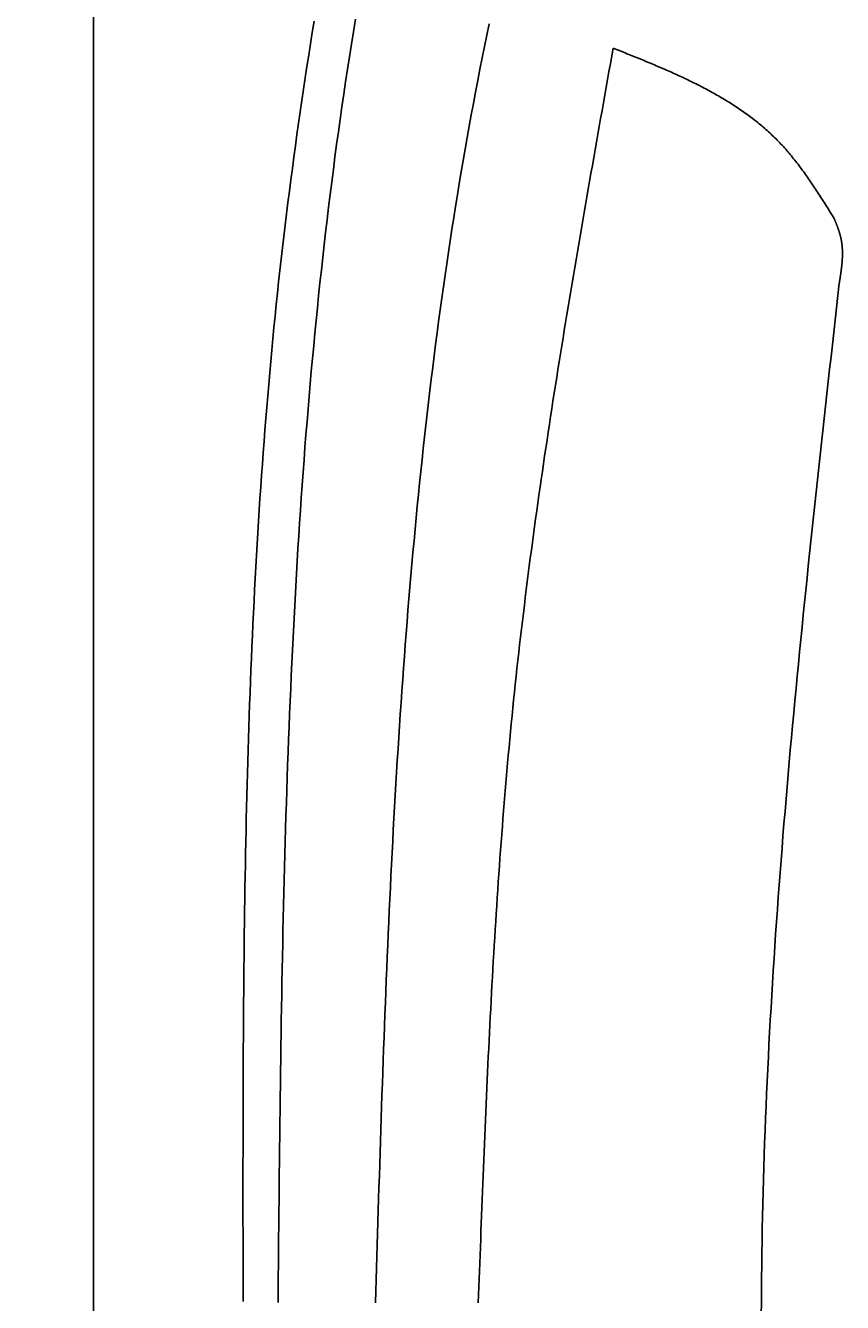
# Model space of a CAD drawing. Extents: x 715 to 7297, y 267 to 3528.
# Tile 11 of 65: x 1152 to 1389, y 1933 to 2304. Entities that reach past the tile are written whole.
import ezdxf

# ---------------------------------------------------------------- set-up
doc = ezdxf.new("R2010")
doc.units = 0
doc.layers.get('0').update_dxf_attribs({"linetype": 'CONTINUOUS'})
doc.layers.get('DEFPOINTS').update_dxf_attribs({"linetype": 'CONTINUOUS'})
for name, color, linetype in [('4', 3, 'CONTINUOUS'), ('5', 3, 'CONTINUOUS'), ('CAR', 10, 'CONTINUOUS')]:
    doc.layers.add(name, color=color, linetype=linetype)
doc.styles.get("Standard").update_dxf_attribs({"font": 'ISOCP.SHX'})
doc.dimstyles.get("Standard").update_dxf_attribs({"dimtxt": 2.5, "dimasz": 2.5, "dimexe": 1.25, "dimexo": 0.625, "dimtad": 1, "dimcen": 2.5, "dimazin": 3, "dimtfac": 1, "dimtmove": 0, "dimatfit": 3})

# ---------------------------------------------------------------- blocks, each defined once
blk = doc.blocks.new('PUNKT')
at = {"layer": '4', "color": 0, "linetype": 'BYBLOCK'}
blk.add_line((-0.5, 0), (-1, 0), dxfattribs=at)
at = {"layer": '4', "color": 0, "linetype": 'BYBLOCK', "const_width": 0.5}
blk.add_lwpolyline([(-0.25, 0, 1), (0.25, 0, 1)], format="xyb", close=True, dxfattribs=at)
blk = doc.blocks.new('*U15')
at = {"layer": '5', "color": 2}
blk.add_text('280', height=70, rotation=90, dxfattribs=at).set_placement((785.85, 1614.63))
blk = doc.blocks.new('*D4')
at = {"layer": '5'}
for p, q in [((1352.73, 3087.27), (775.85, 3087.27)), ((815.85, 327.27), (815.85, 3047.27)), ((1352.77, 287.27), (775.85, 287.27))]:
    blk.add_line(p, q, dxfattribs=at)
at = {"layer": 'DEFPOINTS', "color": 0}
for p in [(815.85, 3087.27), (1372.73, 3087.27), (1372.77, 287.27)]:
    blk.add_point(p, dxfattribs=at)
blk.add_blockref('*U15', (0, 0))
at = {"layer": '5', "xscale": 40, "yscale": 40, "zscale": 40}
for p, rotation in [((815.85, 3087.27), 90), ((815.85, 287.27), 270)]:
    blk.add_blockref('PUNKT', p, dxfattribs=dict(at, rotation=rotation))

msp = doc.modelspace()

# ---------------------------------------------------------------- linework, layer by layer
msp.add_line((1171.672, 2937.271), (1171.721, 437.271))
at = {"layer": 'CAR'}
for points in [[(1235.75, 2305.28, 0), (1235.23, 2302, 0), (1234.71, 2298.71, 0), (1234.2, 2295.43, 0), (1233.69, 2292.15, 0), (1233.19, 2288.86, 0), (1232.7, 2285.57, 0), (1232.21, 2282.29, 0), (1231.74, 2279, 0), (1231.27, 2275.71, 0), (1230.8, 2272.42, 0), (1230.34, 2269.13, 0), (1229.89, 2265.84, 0), (1229.45, 2262.55, 0), (1229.02, 2259.26, 0), (1228.59, 2255.96, 0), (1228.17, 2252.67, 0), (1227.76, 2249.37, 0), (1227.36, 2246.08, 0), (1226.97, 2242.78, 0), (1226.58, 2239.48, 0), (1226.2, 2236.19, 0), (1225.84, 2232.89, 0), (1225.47, 2229.59, 0), (1225.12, 2226.29, 0), (1224.78, 2222.98, 0), (1224.44, 2219.68, 0), (1224.11, 2216.38, 0), (1223.79, 2213.07, 0), (1223.48, 2209.77, 0), (1223.17, 2206.46, 0), (1222.87, 2203.15, 0), (1222.58, 2199.85, 0), (1222.3, 2196.54, 0), (1222.02, 2193.23, 0), (1221.75, 2189.92, 0), (1221.49, 2186.61, 0), (1221.23, 2183.3, 0), (1220.99, 2179.99, 0), (1220.74, 2176.67, 0), (1220.51, 2173.36, 0), (1220.28, 2170.04, 0), (1220.06, 2166.73, 0), (1219.84, 2163.41, 0), (1219.63, 2160.1, 0), (1219.43, 2156.78, 0), (1219.23, 2153.46, 0), (1219.04, 2150.15, 0), (1218.86, 2146.83, 0), (1218.68, 2143.51, 0), (1218.5, 2140.19, 0), (1218.33, 2136.87, 0), (1218.17, 2133.54, 0), (1218.01, 2130.22, 0), (1217.86, 2126.9, 0), (1217.72, 2123.58, 0), (1217.58, 2120.25, 0), (1217.44, 2116.93, 0), (1217.31, 2113.61, 0), (1217.18, 2110.28, 0), (1217.06, 2106.95, 0), (1216.94, 2103.63, 0), (1216.83, 2100.3, 0), (1216.73, 2096.97, 0), (1216.62, 2093.65, 0), (1216.52, 2090.32, 0), (1216.43, 2086.99, 0), (1216.34, 2083.66, 0), (1216.25, 2080.33, 0), (1216.17, 2077, 0), (1216.09, 2073.67, 0), (1216.02, 2070.34, 0), (1215.95, 2067.01, 0), (1215.88, 2063.68, 0), (1215.82, 2060.35, 0), (1215.76, 2057.02, 0), (1215.7, 2053.68, 0), (1215.65, 2050.35, 0), (1215.6, 2047.02, 0), (1215.55, 2043.68, 0), (1215.51, 2040.35, 0), (1215.47, 2037.02, 0), (1215.43, 2033.68, 0), (1215.39, 2030.35, 0), (1215.36, 2027.01, 0), (1215.33, 2023.68, 0), (1215.3, 2020.34, 0), (1215.28, 2017, 0), (1215.26, 2013.67, 0), (1215.23, 2010.33, 0), (1215.22, 2007, 0), (1215.2, 2003.66, 0), (1215.18, 2000.32, 0), (1215.17, 1996.98, 0), (1215.16, 1993.65, 0), (1215.15, 1990.31, 0), (1215.14, 1986.97, 0), (1215.14, 1983.63, 0), (1215.13, 1980.3, 0), (1215.13, 1976.96, 0), (1215.12, 1973.62, 0), (1215.12, 1970.28, 0), (1215.12, 1966.94, 0), (1215.12, 1963.6, 0), (1215.12, 1960.27, 0), (1215.12, 1956.93, 0), (1215.13, 1953.59, 0), (1215.13, 1950.25, 0), (1215.13, 1946.91, 0), (1215.14, 1943.57, 0), (1215.14, 1940.23, 0), (1215.14, 1936.89, 0), (1215.15, 1933.56, 0)], [(1225.3, 1933.33, 0), (1225.34, 1937.05, 0), (1225.37, 1940.77, 0), (1225.41, 1944.49, 0), (1225.44, 1948.21, 0), (1225.47, 1951.93, 0), (1225.51, 1955.65, 0), (1225.55, 1959.37, 0), (1225.58, 1963.09, 0), (1225.62, 1966.81, 0), (1225.66, 1970.53, 0), (1225.7, 1974.25, 0), (1225.74, 1977.97, 0), (1225.78, 1981.69, 0), (1225.83, 1985.41, 0), (1225.87, 1989.12, 0), (1225.92, 1992.84, 0), (1225.97, 1996.56, 0), (1226.02, 2000.28, 0), (1226.07, 2003.99, 0), (1226.12, 2007.71, 0), (1226.18, 2011.43, 0), (1226.24, 2015.14, 0), (1226.3, 2018.86, 0), (1226.37, 2022.57, 0), (1226.43, 2026.29, 0), (1226.5, 2030, 0), (1226.58, 2033.71, 0), (1226.65, 2037.43, 0), (1226.73, 2041.14, 0), (1226.81, 2044.85, 0), (1226.9, 2048.56, 0), (1226.99, 2052.27, 0), (1227.08, 2055.98, 0), (1227.18, 2059.69, 0), (1227.27, 2063.4, 0), (1227.38, 2067.11, 0), (1227.49, 2070.82, 0), (1227.6, 2074.53, 0), (1227.71, 2078.23, 0), (1227.83, 2081.94, 0), (1227.96, 2085.64, 0), (1228.09, 2089.35, 0), (1228.22, 2093.05, 0), (1228.36, 2096.75, 0), (1228.5, 2100.45, 0), (1228.65, 2104.15, 0), (1228.81, 2107.85, 0), (1228.97, 2111.55, 0), (1229.13, 2115.25, 0), (1229.3, 2118.95, 0), (1229.47, 2122.64, 0), (1229.66, 2126.34, 0), (1229.84, 2130.03, 0), (1230.04, 2133.73, 0), (1230.23, 2137.42, 0), (1230.44, 2141.11, 0), (1230.65, 2144.8, 0), (1230.87, 2148.49, 0), (1231.09, 2152.18, 0), (1231.32, 2155.86, 0), (1231.56, 2159.55, 0), (1231.8, 2163.23, 0), (1232.05, 2166.92, 0), (1232.31, 2170.6, 0), (1232.57, 2174.28, 0), (1232.85, 2177.96, 0), (1233.12, 2181.64, 0), (1233.41, 2185.32, 0), (1233.71, 2188.99, 0), (1234.01, 2192.67, 0), (1234.32, 2196.34, 0), (1234.63, 2200.01, 0), (1234.96, 2203.68, 0), (1235.29, 2207.35, 0), (1235.64, 2211.02, 0), (1235.99, 2214.69, 0), (1236.34, 2218.35, 0), (1236.71, 2222.01, 0), (1237.09, 2225.68, 0), (1237.47, 2229.34, 0), (1237.87, 2233, 0), (1238.27, 2236.65, 0), (1238.68, 2240.31, 0), (1239.1, 2243.96, 0), (1239.53, 2247.62, 0), (1239.97, 2251.27, 0), (1240.42, 2254.92, 0), (1240.88, 2258.57, 0), (1241.35, 2262.21, 0), (1241.82, 2265.86, 0), (1242.31, 2269.5, 0), (1242.81, 2273.14, 0), (1243.32, 2276.78, 0), (1243.84, 2280.42, 0), (1244.37, 2284.05, 0), (1244.91, 2287.69, 0), (1245.46, 2291.32, 0), (1246.02, 2294.95, 0), (1246.59, 2298.58, 0), (1247.18, 2302.21, 0), (1247.77, 2305.83, 0)], [(1286.6, 2304.53, 0), (1285.91, 2301.24, 0), (1285.24, 2297.94, 0), (1284.57, 2294.64, 0), (1283.92, 2291.34, 0), (1283.27, 2288.03, 0), (1282.64, 2284.72, 0), (1282.01, 2281.41, 0), (1281.4, 2278.1, 0), (1280.79, 2274.79, 0), (1280.2, 2271.47, 0), (1279.61, 2268.15, 0), (1279.04, 2264.83, 0), (1278.47, 2261.5, 0), (1277.91, 2258.18, 0), (1277.36, 2254.85, 0), (1276.82, 2251.52, 0), (1276.29, 2248.19, 0), (1275.77, 2244.86, 0), (1275.26, 2241.52, 0), (1274.76, 2238.18, 0), (1274.26, 2234.85, 0), (1273.78, 2231.51, 0), (1273.3, 2228.16, 0), (1272.83, 2224.82, 0), (1272.37, 2221.48, 0), (1271.92, 2218.13, 0), (1271.48, 2214.78, 0), (1271.04, 2211.44, 0), (1270.61, 2208.09, 0), (1270.19, 2204.74, 0), (1269.78, 2201.39, 0), (1269.37, 2198.03, 0), (1268.98, 2194.68, 0), (1268.59, 2191.33, 0), (1268.2, 2187.97, 0), (1267.83, 2184.62, 0), (1267.46, 2181.26, 0), (1267.1, 2177.91, 0), (1266.75, 2174.55, 0), (1266.4, 2171.19, 0), (1266.06, 2167.84, 0), (1265.73, 2164.48, 0), (1265.4, 2161.12, 0), (1265.08, 2157.76, 0), (1264.77, 2154.4, 0), (1264.46, 2151.04, 0), (1264.16, 2147.69, 0), (1263.87, 2144.33, 0), (1263.58, 2140.97, 0), (1263.29, 2137.61, 0), (1263.02, 2134.25, 0), (1262.75, 2130.9, 0), (1262.48, 2127.54, 0), (1262.22, 2124.18, 0), (1261.97, 2120.82, 0), (1261.72, 2117.47, 0), (1261.48, 2114.11, 0), (1261.24, 2110.76, 0), (1261.01, 2107.4, 0), (1260.78, 2104.05, 0), (1260.56, 2100.69, 0), (1260.34, 2097.34, 0), (1260.13, 2093.98, 0), (1259.92, 2090.63, 0), (1259.72, 2087.28, 0), (1259.52, 2083.92, 0), (1259.32, 2080.57, 0), (1259.13, 2077.22, 0), (1258.94, 2073.87, 0), (1258.76, 2070.51, 0), (1258.58, 2067.16, 0), (1258.41, 2063.81, 0), (1258.24, 2060.46, 0), (1258.07, 2057.11, 0), (1257.91, 2053.76, 0), (1257.75, 2050.4, 0), (1257.59, 2047.05, 0), (1257.44, 2043.7, 0), (1257.29, 2040.35, 0), (1257.14, 2037, 0), (1257, 2033.65, 0), (1256.86, 2030.3, 0), (1256.72, 2026.95, 0), (1256.58, 2023.6, 0), (1256.45, 2020.26, 0), (1256.32, 2016.91, 0), (1256.19, 2013.56, 0), (1256.07, 2010.21, 0), (1255.94, 2006.86, 0), (1255.82, 2003.51, 0), (1255.7, 2000.16, 0), (1255.59, 1996.82, 0), (1255.47, 1993.47, 0), (1255.36, 1990.12, 0), (1255.25, 1986.77, 0), (1255.14, 1983.42, 0), (1255.03, 1980.08, 0), (1254.92, 1976.73, 0), (1254.81, 1973.38, 0), (1254.71, 1970.03, 0), (1254.6, 1966.69, 0), (1254.5, 1963.34, 0), (1254.4, 1959.99, 0), (1254.3, 1956.64, 0), (1254.2, 1953.3, 0), (1254.1, 1949.95, 0), (1254, 1946.6, 0), (1253.9, 1943.25, 0), (1253.8, 1939.91, 0), (1253.7, 1936.56, 0), (1253.6, 1933.21, 0)], [(1322.57, 2297.46, 0), (1322.17, 2295.18, 0), (1321.76, 2292.91, 0), (1321.36, 2290.63, 0), (1320.96, 2288.36, 0), (1320.55, 2286.09, 0), (1320.15, 2283.81, 0), (1319.74, 2281.54, 0), (1319.34, 2279.26, 0), (1318.94, 2276.99, 0), (1318.54, 2274.71, 0), (1318.13, 2272.44, 0), (1317.73, 2270.16, 0), (1317.33, 2267.89, 0), (1316.93, 2265.62, 0), (1316.53, 2263.34, 0), (1316.13, 2261.07, 0), (1315.73, 2258.79, 0), (1315.34, 2256.52, 0), (1314.94, 2254.24, 0), (1314.55, 2251.97, 0), (1314.15, 2249.69, 0), (1313.76, 2247.42, 0), (1313.37, 2245.14, 0), (1312.98, 2242.86, 0), (1312.59, 2240.59, 0), (1312.2, 2238.31, 0), (1311.81, 2236.04, 0), (1311.42, 2233.76, 0), (1311.04, 2231.48, 0), (1310.66, 2229.21, 0), (1310.27, 2226.93, 0), (1309.89, 2224.65, 0), (1309.51, 2222.38, 0), (1309.14, 2220.1, 0), (1308.76, 2217.82, 0), (1308.39, 2215.55, 0), (1308.02, 2213.27, 0), (1307.65, 2210.99, 0), (1307.28, 2208.71, 0), (1306.91, 2206.43, 0), (1306.55, 2204.16, 0), (1306.19, 2201.88, 0), (1305.83, 2199.6, 0), (1305.47, 2197.32, 0), (1305.11, 2195.04, 0), (1304.76, 2192.76, 0), (1304.41, 2190.48, 0), (1304.06, 2188.2, 0), (1303.71, 2185.92, 0), (1303.37, 2183.64, 0), (1303.03, 2181.36, 0), (1302.69, 2179.08, 0), (1302.35, 2176.8, 0), (1302.02, 2174.51, 0), (1301.69, 2172.23, 0), (1301.36, 2169.95, 0), (1301.03, 2167.67, 0), (1300.71, 2165.38, 0), (1300.39, 2163.1, 0), (1300.07, 2160.82, 0), (1299.76, 2158.53, 0), (1299.45, 2156.25, 0), (1299.14, 2153.96, 0), (1298.83, 2151.68, 0), (1298.53, 2149.39, 0), (1298.23, 2147.11, 0), (1297.94, 2144.82, 0), (1297.64, 2142.54, 0), (1297.36, 2140.25, 0), (1297.07, 2137.96, 0), (1296.79, 2135.68, 0), (1296.51, 2133.39, 0), (1296.24, 2131.1, 0), (1295.96, 2128.81, 0), (1295.7, 2126.52, 0), (1295.43, 2124.24, 0), (1295.17, 2121.95, 0), (1294.92, 2119.66, 0), (1294.66, 2117.37, 0), (1294.42, 2115.07, 0), (1294.17, 2112.78, 0), (1293.93, 2110.49, 0), (1293.69, 2108.2, 0), (1293.46, 2105.91, 0), (1293.23, 2103.61, 0), (1293.01, 2101.32, 0), (1292.79, 2099.03, 0), (1292.57, 2096.73, 0), (1292.35, 2094.44, 0), (1292.14, 2092.14, 0), (1291.94, 2089.85, 0), (1291.73, 2087.55, 0), (1291.54, 2085.26, 0), (1291.34, 2082.96, 0), (1291.15, 2080.66, 0), (1290.96, 2078.37, 0), (1290.77, 2076.07, 0), (1290.59, 2073.77, 0), (1290.41, 2071.47, 0), (1290.23, 2069.18, 0), (1290.06, 2066.88, 0), (1289.89, 2064.58, 0), (1289.72, 2062.28, 0), (1289.55, 2059.98, 0), (1289.39, 2057.68, 0), (1289.23, 2055.38, 0), (1289.08, 2053.08, 0), (1288.92, 2050.78, 0), (1288.77, 2048.48, 0), (1288.62, 2046.17, 0), (1288.48, 2043.87, 0), (1288.33, 2041.57, 0), (1288.19, 2039.27, 0), (1288.05, 2036.97, 0), (1287.92, 2034.66, 0), (1287.78, 2032.36, 0), (1287.65, 2030.06, 0), (1287.52, 2027.75, 0), (1287.39, 2025.45, 0), (1287.27, 2023.15, 0), (1287.14, 2020.84, 0), (1287.02, 2018.54, 0), (1286.9, 2016.23, 0), (1286.78, 2013.93, 0), (1286.67, 2011.62, 0), (1286.55, 2009.32, 0), (1286.44, 2007.01, 0), (1286.33, 2004.71, 0), (1286.22, 2002.4, 0), (1286.11, 2000.1, 0), (1286.01, 1997.79, 0), (1285.9, 1995.48, 0), (1285.8, 1993.18, 0), (1285.7, 1990.87, 0), (1285.59, 1988.57, 0), (1285.5, 1986.26, 0), (1285.4, 1983.95, 0), (1285.3, 1981.65, 0), (1285.2, 1979.34, 0), (1285.11, 1977.03, 0), (1285.01, 1974.72, 0), (1284.92, 1972.42, 0), (1284.83, 1970.11, 0), (1284.74, 1967.8, 0), (1284.65, 1965.49, 0), (1284.56, 1963.19, 0), (1284.47, 1960.88, 0), (1284.38, 1958.57, 0), (1284.29, 1956.26, 0), (1284.2, 1953.96, 0), (1284.12, 1951.65, 0), (1284.03, 1949.34, 0), (1283.94, 1947.03, 0), (1283.86, 1944.72, 0), (1283.77, 1942.42, 0), (1283.69, 1940.11, 0), (1283.6, 1937.8, 0), (1283.51, 1935.49, 0), (1283.43, 1933.18, 0)], [(1322.57, 2297.46, 0), (1323.08, 2297.26, 0), (1323.58, 2297.05, 0), (1324.08, 2296.85, 0), (1324.58, 2296.65, 0), (1325.08, 2296.45, 0), (1325.59, 2296.25, 0), (1326.09, 2296.05, 0), (1326.59, 2295.85, 0), (1327.09, 2295.65, 0), (1327.59, 2295.45, 0), (1328.09, 2295.24, 0), (1328.59, 2295.04, 0), (1329.09, 2294.84, 0), (1329.59, 2294.63, 0), (1330.09, 2294.43, 0), (1330.59, 2294.23, 0), (1331.09, 2294.02, 0), (1331.59, 2293.82, 0), (1332.08, 2293.61, 0), (1332.58, 2293.41, 0), (1333.08, 2293.2, 0), (1333.57, 2292.99, 0), (1334.07, 2292.78, 0), (1334.56, 2292.57, 0), (1335.06, 2292.36, 0), (1335.55, 2292.15, 0), (1336.04, 2291.94, 0), (1336.54, 2291.73, 0), (1337.03, 2291.52, 0), (1337.52, 2291.31, 0), (1338.01, 2291.09, 0), (1338.5, 2290.88, 0), (1338.99, 2290.66, 0), (1339.47, 2290.44, 0), (1339.96, 2290.23, 0), (1340.44, 2290.01, 0), (1340.93, 2289.79, 0), (1341.41, 2289.56, 0), (1341.9, 2289.34, 0), (1342.38, 2289.12, 0), (1342.86, 2288.89, 0), (1343.34, 2288.67, 0), (1343.82, 2288.44, 0), (1344.29, 2288.21, 0), (1344.77, 2287.98, 0), (1345.24, 2287.75, 0), (1345.72, 2287.52, 0), (1346.19, 2287.29, 0), (1346.66, 2287.05, 0), (1347.13, 2286.81, 0), (1347.6, 2286.58, 0), (1348.07, 2286.34, 0), (1348.53, 2286.09, 0), (1349, 2285.85, 0), (1349.46, 2285.61, 0), (1349.92, 2285.36, 0), (1350.38, 2285.11, 0), (1350.84, 2284.87, 0), (1351.3, 2284.61, 0), (1351.75, 2284.36, 0), (1352.21, 2284.11, 0), (1352.66, 2283.85, 0), (1353.11, 2283.59, 0), (1353.56, 2283.33, 0), (1354.01, 2283.07, 0), (1354.45, 2282.81, 0), (1354.89, 2282.54, 0), (1355.34, 2282.27, 0), (1355.78, 2282, 0), (1356.22, 2281.73, 0), (1356.65, 2281.46, 0), (1357.09, 2281.18, 0), (1357.52, 2280.91, 0), (1357.95, 2280.63, 0), (1358.38, 2280.34, 0), (1358.81, 2280.06, 0), (1359.23, 2279.77, 0), (1359.66, 2279.48, 0), (1360.08, 2279.19, 0), (1360.5, 2278.9, 0), (1360.91, 2278.6, 0), (1361.33, 2278.3, 0), (1361.74, 2278, 0), (1362.15, 2277.7, 0), (1362.56, 2277.39, 0), (1362.96, 2277.09, 0), (1363.37, 2276.78, 0), (1363.77, 2276.46, 0), (1364.17, 2276.15, 0), (1364.56, 2275.83, 0), (1364.96, 2275.51, 0), (1365.35, 2275.18, 0), (1365.74, 2274.86, 0), (1366.13, 2274.53, 0), (1366.51, 2274.2, 0), (1366.89, 2273.86, 0), (1367.27, 2273.52, 0), (1367.65, 2273.18, 0), (1368.02, 2272.84, 0), (1368.4, 2272.49, 0), (1368.77, 2272.14, 0), (1369.13, 2271.79, 0), (1369.5, 2271.44, 0), (1369.86, 2271.08, 0), (1370.22, 2270.72, 0), (1370.57, 2270.35, 0), (1370.92, 2269.99, 0), (1371.27, 2269.61, 0), (1371.62, 2269.24, 0), (1371.97, 2268.86, 0), (1372.31, 2268.49, 0), (1372.65, 2268.1, 0), (1372.99, 2267.72, 0), (1373.32, 2267.33, 0), (1373.65, 2266.94, 0), (1373.98, 2266.55, 0), (1374.31, 2266.15, 0), (1374.64, 2265.75, 0), (1374.96, 2265.35, 0), (1375.28, 2264.95, 0), (1375.6, 2264.55, 0), (1375.92, 2264.14, 0), (1376.23, 2263.73, 0), (1376.55, 2263.32, 0), (1376.86, 2262.9, 0), (1377.17, 2262.49, 0), (1377.47, 2262.07, 0), (1377.78, 2261.65, 0), (1378.08, 2261.23, 0), (1378.39, 2260.81, 0), (1378.69, 2260.38, 0), (1378.99, 2259.95, 0), (1379.29, 2259.53, 0), (1379.59, 2259.1, 0), (1379.88, 2258.66, 0), (1380.18, 2258.23, 0), (1380.47, 2257.8, 0), (1380.76, 2257.36, 0), (1381.05, 2256.93, 0), (1381.34, 2256.49, 0), (1381.63, 2256.05, 0), (1381.92, 2255.61, 0), (1382.21, 2255.17, 0), (1382.49, 2254.73, 0), (1382.78, 2254.28, 0), (1383.06, 2253.84, 0), (1383.35, 2253.4, 0), (1383.63, 2252.95, 0), (1383.91, 2252.51, 0), (1384.2, 2252.06, 0), (1384.48, 2251.61, 0), (1384.76, 2251.17, 0), (1385.04, 2250.72, 0), (1385.32, 2250.27, 0), (1385.6, 2249.82, 0), (1385.88, 2249.37, 0), (1386.16, 2248.92, 0), (1386.44, 2248.48, 0), (1386.72, 2248.03, 0)], [(1386.72, 2248.03, 0), (1386.77, 2247.91, 0), (1386.81, 2247.8, 0), (1386.86, 2247.69, 0), (1386.91, 2247.57, 0), (1386.95, 2247.46, 0), (1387, 2247.35, 0), (1387.04, 2247.23, 0), (1387.09, 2247.12, 0), (1387.13, 2247.01, 0), (1387.18, 2246.89, 0), (1387.22, 2246.78, 0), (1387.27, 2246.67, 0), (1387.31, 2246.55, 0), (1387.36, 2246.44, 0), (1387.4, 2246.33, 0), (1387.44, 2246.21, 0), (1387.49, 2246.1, 0), (1387.53, 2245.99, 0), (1387.57, 2245.87, 0), (1387.62, 2245.76, 0), (1387.66, 2245.64, 0), (1387.7, 2245.53, 0), (1387.74, 2245.42, 0), (1387.78, 2245.3, 0), (1387.82, 2245.19, 0), (1387.87, 2245.08, 0), (1387.91, 2244.96, 0), (1387.95, 2244.85, 0), (1387.98, 2244.73, 0), (1388.02, 2244.62, 0), (1388.06, 2244.5, 0), (1388.1, 2244.39, 0), (1388.14, 2244.28, 0), (1388.17, 2244.16, 0), (1388.21, 2244.05, 0), (1388.25, 2243.93, 0), (1388.28, 2243.82, 0), (1388.32, 2243.7, 0), (1388.35, 2243.59, 0), (1388.38, 2243.47, 0), (1388.42, 2243.36, 0), (1388.45, 2243.24, 0), (1388.48, 2243.13, 0), (1388.51, 2243.01, 0), (1388.54, 2242.89, 0), (1388.57, 2242.78, 0), (1388.6, 2242.66, 0), (1388.62, 2242.55, 0), (1388.65, 2242.43, 0), (1388.68, 2242.32, 0), (1388.7, 2242.2, 0), (1388.73, 2242.08, 0), (1388.75, 2241.97, 0), (1388.77, 2241.85, 0), (1388.8, 2241.73, 0), (1388.82, 2241.62, 0), (1388.84, 2241.5, 0), (1388.86, 2241.38, 0), (1388.88, 2241.27, 0), (1388.9, 2241.15, 0), (1388.91, 2241.03, 0), (1388.93, 2240.91, 0), (1388.95, 2240.8, 0), (1388.96, 2240.68, 0), (1388.98, 2240.56, 0), (1388.99, 2240.44, 0), (1389, 2240.32, 0), (1389.02, 2240.21, 0), (1389.03, 2240.09, 0), (1389.04, 2239.97, 0), (1389.05, 2239.85, 0), (1389.06, 2239.73, 0), (1389.07, 2239.61, 0), (1389.08, 2239.5, 0), (1389.08, 2239.38, 0), (1389.09, 2239.26, 0), (1389.1, 2239.14, 0), (1389.1, 2239.02, 0), (1389.11, 2238.9, 0), (1389.11, 2238.78, 0), (1389.12, 2238.66, 0), (1389.12, 2238.54, 0), (1389.12, 2238.42, 0), (1389.13, 2238.3, 0), (1389.13, 2238.18, 0), (1389.13, 2238.07, 0), (1389.13, 2237.95, 0), (1389.13, 2237.83, 0), (1389.13, 2237.71, 0), (1389.13, 2237.59, 0), (1389.13, 2237.47, 0), (1389.13, 2237.35, 0), (1389.12, 2237.22, 0), (1389.12, 2237.1, 0), (1389.12, 2236.98, 0), (1389.11, 2236.86, 0), (1389.11, 2236.74, 0), (1389.1, 2236.62, 0), (1389.1, 2236.5, 0), (1389.09, 2236.38, 0), (1389.08, 2236.26, 0), (1389.08, 2236.14, 0), (1389.07, 2236.02, 0), (1389.06, 2235.9, 0), (1389.05, 2235.78, 0), (1389.05, 2235.66, 0), (1389.04, 2235.53, 0), (1389.03, 2235.41, 0), (1389.02, 2235.29, 0), (1389.01, 2235.17, 0), (1389, 2235.05, 0), (1388.99, 2234.93, 0), (1388.98, 2234.81, 0), (1388.96, 2234.68, 0), (1388.95, 2234.56, 0), (1388.94, 2234.44, 0), (1388.93, 2234.32, 0), (1388.92, 2234.2, 0), (1388.9, 2234.08, 0), (1388.89, 2233.95, 0), (1388.87, 2233.83, 0), (1388.86, 2233.71, 0), (1388.85, 2233.59, 0), (1388.83, 2233.47, 0), (1388.82, 2233.34, 0), (1388.8, 2233.22, 0), (1388.79, 2233.1, 0), (1388.77, 2232.98, 0), (1388.75, 2232.86, 0), (1388.74, 2232.73, 0), (1388.72, 2232.61, 0), (1388.71, 2232.49, 0), (1388.69, 2232.37, 0), (1388.67, 2232.24, 0), (1388.66, 2232.12, 0), (1388.64, 2232, 0), (1388.62, 2231.88, 0), (1388.6, 2231.75, 0), (1388.59, 2231.63, 0), (1388.57, 2231.51, 0), (1388.55, 2231.39, 0), (1388.53, 2231.26, 0), (1388.51, 2231.14, 0), (1388.49, 2231.02, 0), (1388.48, 2230.9, 0), (1388.46, 2230.77, 0), (1388.44, 2230.65, 0), (1388.42, 2230.53, 0), (1388.4, 2230.41, 0), (1388.38, 2230.28, 0), (1388.36, 2230.16, 0), (1388.34, 2230.04, 0), (1388.32, 2229.92, 0), (1388.3, 2229.79, 0), (1388.28, 2229.67, 0), (1388.27, 2229.55, 0), (1388.25, 2229.43, 0), (1388.23, 2229.3, 0), (1388.21, 2229.18, 0)], [(1365.58, 1929.8, 0), (1365.59, 1933.36, 0), (1365.61, 1936.92, 0), (1365.64, 1940.48, 0), (1365.68, 1944.04, 0), (1365.73, 1947.6, 0), (1365.79, 1951.16, 0), (1365.85, 1954.73, 0), (1365.93, 1958.29, 0), (1366.01, 1961.85, 0), (1366.1, 1965.41, 0), (1366.2, 1968.97, 0), (1366.31, 1972.54, 0), (1366.42, 1976.1, 0), (1366.54, 1979.66, 0), (1366.68, 1983.22, 0), (1366.81, 1986.79, 0), (1366.96, 1990.35, 0), (1367.11, 1993.91, 0), (1367.28, 1997.48, 0), (1367.44, 2001.04, 0), (1367.62, 2004.6, 0), (1367.8, 2008.16, 0), (1367.99, 2011.73, 0), (1368.19, 2015.29, 0), (1368.39, 2018.85, 0), (1368.6, 2022.42, 0), (1368.82, 2025.98, 0), (1369.04, 2029.55, 0), (1369.27, 2033.11, 0), (1369.5, 2036.67, 0), (1369.74, 2040.24, 0), (1369.99, 2043.8, 0), (1370.24, 2047.36, 0), (1370.5, 2050.93, 0), (1370.77, 2054.49, 0), (1371.04, 2058.06, 0), (1371.31, 2061.62, 0), (1371.59, 2065.18, 0), (1371.87, 2068.75, 0), (1372.16, 2072.31, 0), (1372.46, 2075.88, 0), (1372.76, 2079.44, 0), (1373.06, 2083.01, 0), (1373.37, 2086.57, 0), (1373.69, 2090.14, 0), (1374, 2093.7, 0), (1374.33, 2097.26, 0), (1374.65, 2100.83, 0), (1374.98, 2104.39, 0), (1375.32, 2107.96, 0), (1375.66, 2111.52, 0), (1376, 2115.09, 0), (1376.34, 2118.65, 0), (1376.69, 2122.22, 0), (1377.04, 2125.78, 0), (1377.4, 2129.35, 0), (1377.76, 2132.91, 0), (1378.12, 2136.48, 0), (1378.48, 2140.04, 0), (1378.85, 2143.61, 0), (1379.22, 2147.17, 0), (1379.59, 2150.74, 0), (1379.97, 2154.31, 0), (1380.34, 2157.87, 0), (1380.72, 2161.44, 0), (1381.1, 2165, 0), (1381.49, 2168.57, 0), (1381.87, 2172.13, 0), (1382.26, 2175.7, 0), (1382.65, 2179.26, 0), (1383.04, 2182.83, 0), (1383.43, 2186.39, 0), (1383.83, 2189.96, 0), (1384.22, 2193.52, 0), (1384.62, 2197.09, 0), (1385.01, 2200.66, 0), (1385.41, 2204.22, 0), (1385.81, 2207.79, 0), (1386.21, 2211.35, 0), (1386.61, 2214.92, 0), (1387.01, 2218.48, 0), (1387.41, 2222.05, 0), (1387.81, 2225.61, 0), (1388.21, 2229.18, 0)]]:
    msp.add_polyline3d(points, dxfattribs=at)

# ---------------------------------------------------------------- dimensions: what is measured, and where the dimension line sits
at = {"layer": '5'}
dim = msp.add_linear_dim(base=(815.852, 3087.271), p1=(1372.775, 287.271), p2=(1372.73, 3087.271), angle=90, dimstyle='Standard', dxfattribs=at)
dim.commit()
dim.dimension.update_dxf_attribs({"geometry": '*D4', "text_midpoint": (750.845, 1687.271)})

doc.saveas('drawing.dxf')
